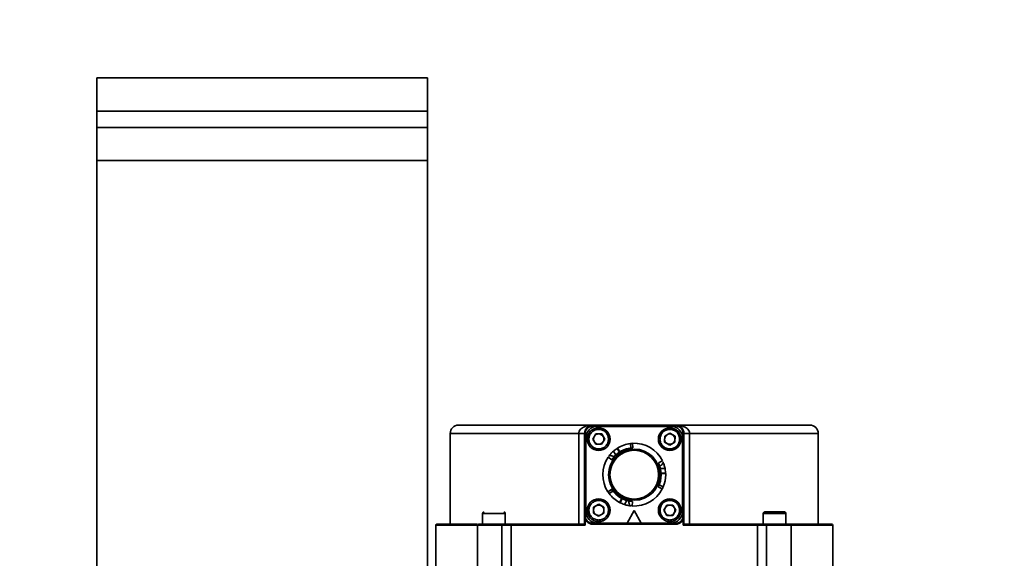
# Model space of a CAD drawing. Header units: millimetres. Extents: x -10540 to 6039, y -7467 to 6433.
# Tile 28 of 179: x -4950 to -4712, y -1958 to -1827. Entities that reach past the tile are written whole.
import ezdxf

# ---------------------------------------------------------------- set-up
doc = ezdxf.new("R2010")
doc.units = ezdxf.units.MM
doc.header["$LTSCALE"] = 8
doc.header["$PDSIZE"] = -1
doc.layers.get('Defpoints').update_dxf_attribs({"true_color": 0x5e5e5e})
doc.layers.add('2细线层', color=4, linetype='Continuous', lineweight=13)
doc.dimstyles.new('ISO-25', dxfattribs={"dimscale": 20, "dimtxt": 5, "dimasz": 6, "dimexe": 6, "dimexo": 0.625, "dimtad": 1, "dimtoh": 1, "dimdec": 0, "dimtxsty": 'Standard', "dimcen": 2.5, "dimclrd": 1, "dimclre": 1, "dimclrt": 4, "dimadec": 1, "dimazin": 2, "dimtfac": 1, "dimtdec": 0, "dimtmove": 0, "dimatfit": 0, "dimfxl": 1, "dimarcsym": 0})

# ---------------------------------------------------------------- blocks, each defined once
blk = doc.blocks.new('*D101')
at = {"layer": '2细线层', "color": 1, "linetype": 'ByBlock', "lineweight": -2, "transparency": 16777216}
blk.add_line((-5001.18, -2333.27), (-2056.74, -1489.33), dxfattribs=at)
at = {"layer": '2细线层', "color": 1, "linetype": 'ByBlock', "transparency": 16777216}
blk.add_solid([(-2062.25, -1470.1), (-2051.23, -1508.56), (-1941.38, -1456.27)], dxfattribs=at)
at = {"layer": 'Defpoints', "color": 0, "linetype": 'ByBlock', "transparency": 16777216}
for p in [(-1941.38, -1456.27), (-5001.18, -2333.27)]:
    blk.add_point(p, dxfattribs=at)
at = {"layer": '2细线层', "color": 4, "linetype": 'ByBlock', "transparency": 16777216, "insert": (-3546.18, -1851.22), "char_height": 100, "attachment_point": 5, "rotation": 15.9934}
blk.add_mtext('R3183', dxfattribs=at)

msp = doc.modelspace()

# ---------------------------------------------------------------- linework, layer by layer
at = {"color": 7, "linetype": 'Continuous', "lineweight": 35}
for p, q in [((-4931.18, -1841.27), (-4931.18, -1849.27)), ((-4851.18, -1841.27), (-4931.18, -1841.27)), ((-4851.18, -1849.27), (-4851.18, -1841.27)), ((-4851.18, -1849.27), (-4931.18, -1849.27)), ((-4931.18, -1849.27), (-4931.18, -1853.27)), ((-4851.18, -1853.27), (-4851.18, -1849.27)), ((-4931.18, -1853.27), (-4931.18, -1861.27)), ((-4851.18, -1853.27), (-4931.18, -1853.27)), ((-4851.18, -1861.27), (-4851.18, -1853.27)), ((-4931.18, -1861.27), (-4851.18, -1861.27)), ((-4931.18, -1861.27), (-4931.18, -2053.27)), ((-4851.18, -1963.27), (-4851.18, -1861.27)), ((-4811.18, -1925.27), (-4811.18, -1925.47)), ((-4791.18, -1925.27), (-4811.18, -1925.27)), ((-4811.18, -1925.47), (-4791.18, -1925.47)), ((-4792.28, -1925.57), (-4810.08, -1925.57)), ((-4791.18, -1925.27), (-4791.18, -1925.47)), ((-4845.68, -1927.27), (-4845.68, -1949.27)), ((-4845.68, -1927.27), (-4814.58, -1927.27)), ((-4814.58, -1949.27), (-4814.58, -1927.27)), ((-4813.18, -1927.27), (-4814.58, -1927.27)), ((-4813.18, -1947.27), (-4813.18, -1927.27)), ((-4812.98, -1927.27), (-4813.18, -1927.27)), ((-4812.98, -1927.27), (-4812.98, -1947.27)), ((-4812.88, -1928.37), (-4812.88, -1946.17)), ((-4810.49, -1927.42), (-4811.22, -1928.66)), ((-4811.22, -1928.66), (-4810.51, -1929.92)), ((-4809.05, -1927.42), (-4810.49, -1927.42)), ((-4809.06, -1929.92), (-4808.33, -1928.68)), ((-4808.33, -1928.68), (-4809.05, -1927.42)), ((-4793.82, -1927.94), (-4793.83, -1929.39)), ((-4792.57, -1927.23), (-4793.82, -1927.94)), ((-4791.32, -1927.96), (-4792.57, -1927.23)), ((-4791.33, -1929.4), (-4791.32, -1927.96)), ((-4789.48, -1946.17), (-4789.48, -1928.37)), ((-4789.38, -1947.27), (-4789.38, -1927.27)), ((-4789.38, -1927.27), (-4789.18, -1927.27)), ((-4789.18, -1927.27), (-4789.18, -1947.27)), ((-4787.78, -1927.27), (-4789.18, -1927.27)), ((-4787.78, -1927.27), (-4787.78, -1949.27)), ((-4787.78, -1927.27), (-4756.68, -1927.27)), ((-4756.68, -1949.27), (-4756.68, -1927.27)), ((-4810.51, -1929.92), (-4809.06, -1929.92)), ((-4805.32, -1930.9), (-4804.77, -1931.85)), ((-4804.65, -1931.77), (-4805.2, -1930.82)), ((-4802.04, -1930.83), (-4802.1, -1929.73)), ((-4801.58, -1929.69), (-4801.58, -1929.68)), ((-4801.52, -1930.78), (-4801.58, -1929.69)), ((-4801.58, -1929.69), (-4801.52, -1930.78)), ((-4793.83, -1929.39), (-4792.59, -1930.11)), ((-4792.59, -1930.11), (-4791.33, -1929.4)), ((-4807.49, -1933.04), (-4806.57, -1933.65)), ((-4807.35, -1932.83), (-4807.26, -1932.71)), ((-4805.66, -1932.57), (-4806.23, -1931.59)), ((-4794.36, -1933.91), (-4795.34, -1934.41)), ((-4794.86, -1935.74), (-4793.73, -1935.74)), ((-4794.25, -1934.15), (-4794.19, -1934.28)), ((-4793.73, -1935.74), (-4793.62, -1936.87)), ((-4793.57, -1936.87), (-4794.69, -1936.87)), ((-4794.68, -1937.02), (-4793.58, -1937.02)), ((-4793.58, -1937.02), (-4793.58, -1937.27)), ((-4806.63, -1940.81), (-4807.54, -1941.41)), ((-4795.38, -1940.22), (-4794.41, -1940.71)), ((-4794.41, -1940.71), (-4795.38, -1940.22)), ((-4795.17, -1939.75), (-4794.18, -1940.25)), ((-4794.41, -1940.71), (-4794.4, -1940.71)), ((-4807.54, -1941.41), (-4807.55, -1941.42)), ((-4807.54, -1941.41), (-4806.62, -1940.82)), ((-4806.33, -1941.24), (-4807.25, -1941.84)), ((-4804.2, -1943.02), (-4804.75, -1943.98)), ((-4804.62, -1944.04), (-4804.07, -1943.09)), ((-4811.02, -1945.14), (-4811.03, -1946.59)), ((-4809.77, -1944.43), (-4811.02, -1945.14)), ((-4808.52, -1945.16), (-4809.77, -1944.43)), ((-4808.53, -1946.6), (-4808.52, -1945.16)), ((-4803.01, -1943.51), (-4803.57, -1944.48)), ((-4801.94, -1944.83), (-4802.09, -1944.82)), ((-4801.68, -1944.85), (-4801.62, -1943.76)), ((-4793.29, -1944.62), (-4794.02, -1945.86)), ((-4791.85, -1944.62), (-4793.29, -1944.62)), ((-4791.13, -1945.88), (-4791.85, -1944.62)), ((-4837.87, -1946.65), (-4837.87, -1949.27)), ((-4835.12, -1946.65), (-4837.87, -1946.65)), ((-4832.37, -1946.65), (-4835.12, -1946.65)), ((-4832.37, -1949.27), (-4832.37, -1946.65)), ((-4813.18, -1947.27), (-4812.98, -1947.27)), ((-4813.18, -1949.28), (-4813.18, -1947.27)), ((-4811.03, -1946.59), (-4809.79, -1947.31)), ((-4809.79, -1947.31), (-4808.53, -1946.6)), ((-4802.88, -1948.97), (-4801.18, -1945.97)), ((-4801.18, -1945.97), (-4799.48, -1948.97)), ((-4794.02, -1945.86), (-4793.31, -1947.12)), ((-4793.31, -1947.12), (-4791.86, -1947.12)), ((-4791.86, -1947.12), (-4791.13, -1945.88)), ((-4789.38, -1947.27), (-4789.18, -1947.27)), ((-4789.18, -1947.27), (-4789.18, -1949.28)), ((-4769.99, -1946.65), (-4769.99, -1949.27)), ((-4764.49, -1946.65), (-4769.99, -1946.65)), ((-4764.49, -1949.27), (-4764.49, -1946.65)), ((-4849.18, -1949.47), (-4849.18, -1962.77)), ((-4849.18, -1949.47), (-4839.12, -1949.47)), ((-4839.12, -1949.47), (-4839.12, -1962.77)), ((-4839.12, -1949.47), (-4833.19, -1949.47)), ((-4836.62, -1949.3), (-4836.38, -1949.43)), ((-4833.85, -1949.43), (-4833.62, -1949.3)), ((-4833.19, -1962.77), (-4833.19, -1949.47)), ((-4833.19, -1949.47), (-4830.98, -1949.47)), ((-4833.03, -1949.27), (-4832.37, -1949.27)), ((-4830.98, -1949.47), (-4830.98, -1962.77)), ((-4813.03, -1949.47), (-4830.98, -1949.47)), ((-4813.03, -1949.47), (-4813.03, -1948.03)), ((-4811.18, -1949.07), (-4791.18, -1949.07)), ((-4811.18, -1949.27), (-4811.18, -1949.07)), ((-4811.18, -1949.27), (-4791.18, -1949.27)), ((-4810.08, -1948.97), (-4802.88, -1948.97)), ((-4802.88, -1948.97), (-4799.48, -1948.97)), ((-4799.48, -1948.97), (-4792.28, -1948.97)), ((-4791.18, -1949.07), (-4791.18, -1949.27)), ((-4789.33, -1948.03), (-4789.33, -1949.47)), ((-4771.38, -1949.47), (-4789.33, -1949.47)), ((-4771.38, -1962.77), (-4771.38, -1949.47)), ((-4771.38, -1949.47), (-4769.17, -1949.47)), ((-4769.99, -1949.27), (-4769.34, -1949.27)), ((-4769.17, -1949.47), (-4769.17, -1962.77)), ((-4769.17, -1949.47), (-4763.24, -1949.47)), ((-4768.74, -1949.3), (-4768.5, -1949.43)), ((-4765.97, -1949.43), (-4765.74, -1949.3)), ((-4763.24, -1962.77), (-4763.24, -1949.47)), ((-4763.24, -1949.47), (-4753.18, -1949.47)), ((-4753.18, -1962.77), (-4753.18, -1949.47))]:
    msp.add_line(p, q, dxfattribs=at)
at = {"color": 7, "linetype": 'Continuous', "lineweight": 35, "flags": 128}
for points in [[(-4833.19, -1949.47), (-4833.19, -1949.43), (-4833.19, -1949.39), (-4833.2, -1949.36), (-4833.22, -1949.33), (-4833.23, -1949.3), (-4833.25, -1949.29), (-4833.26, -1949.27), (-4833.28, -1949.27)], [(-4830.98, -1949.47), (-4830.98, -1949.43), (-4830.97, -1949.39), (-4830.96, -1949.36), (-4830.94, -1949.33), (-4830.92, -1949.3), (-4830.9, -1949.29), (-4830.88, -1949.27), (-4830.86, -1949.27)], [(-4771.38, -1949.47), (-4771.38, -1949.43), (-4771.38, -1949.39), (-4771.4, -1949.36), (-4771.41, -1949.33), (-4771.43, -1949.3), (-4771.45, -1949.29), (-4771.48, -1949.27), (-4771.5, -1949.27)], [(-4769.17, -1949.47), (-4769.17, -1949.43), (-4769.16, -1949.39), (-4769.15, -1949.36), (-4769.14, -1949.33), (-4769.12, -1949.3), (-4769.11, -1949.29), (-4769.09, -1949.27), (-4769.07, -1949.27)]]:
    msp.add_lwpolyline(points, dxfattribs=at)
at = {"color": 7, "linetype": 'Continuous', "lineweight": 35}
for centre, radius in [((-4809.78, -1928.67), 2.75), ((-4792.58, -1928.67), 2.75), ((-4801.18, -1937.27), 6.2), ((-4801.18, -1937.27), 5.9), ((-4809.78, -1945.87), 2.75), ((-4792.58, -1945.87), 2.75)]:
    msp.add_circle(centre, radius, dxfattribs=at)
for centre, radius, start, end in [((-4843.68, -1927.27), 2, 90, 180), ((-4811.18, -1927.27), 2, 90, 180), ((-4810.08, -1928.37), 2.8, 90, 180), ((-4792.28, -1928.37), 2.8, 0, 90), ((-4791.18, -1927.27), 2, 0, 90), ((-4758.68, -1927.27), 2, 0, 90), ((-4809.78, -1928.67), 1.25, 149.7016, 209.7016), ((-4809.78, -1928.67), 1.25, 89.7016, 149.7016), ((-4809.78, -1928.67), 1.25, 29.7016, 89.7016), ((-4809.78, -1928.67), 1.25, 329.7016, 29.7016), ((-4792.58, -1928.67), 1.25, 119.7016, 179.7016), ((-4792.58, -1928.67), 1.25, 179.7016, 239.7016), ((-4792.58, -1928.67), 1.25, 59.7016, 119.7016), ((-4792.58, -1928.67), 1.25, 299.7016, 359.7016), ((-4792.58, -1928.67), 1.25, 359.7016, 59.7016), ((-4809.78, -1928.67), 1.25, 209.7016, 269.7016), ((-4809.78, -1928.67), 1.25, 269.7016, 329.7016), ((-4801.18, -1937.27), 6.5, 93.0382, 146.1131), ((-4801.18, -1937.27), 7.6, 123.0403, 131.6505), ((-4801.18, -1937.27), 7.6, 96.9421, 121.9265), ((-4801.18, -1937.27), 7.6, 26.2127, 93.0615), ((-4792.58, -1928.67), 1.25, 239.7016, 299.7016), ((-4801.18, -1937.27), 7.6, 146.2127, 213.0615), ((-4801.18, -1937.27), 6.5, 333.0382, 26.1131), ((-4801.18, -1937.27), 7.6, 336.9421, 0), ((-4801.18, -1937.27), 6.5, 213.0382, 266.1131), ((-4801.18, -1937.27), 7.6, 266.2127, 333.0615), ((-4801.18, -1937.27), 7.6, 216.9421, 241.9265), ((-4809.78, -1945.87), 1.25, 119.7016, 179.7016), ((-4809.78, -1945.87), 1.25, 59.7016, 119.7016), ((-4809.78, -1945.87), 1.25, 359.7016, 59.7016), ((-4801.18, -1937.27), 7.6, 243.0403, 251.6505), ((-4792.58, -1945.87), 1.25, 149.7016, 209.7016), ((-4792.58, -1945.87), 1.25, 89.7016, 149.7016), ((-4792.58, -1945.87), 1.25, 29.7016, 89.7016), ((-4792.58, -1945.87), 1.25, 329.7016, 29.7016), ((-4837.49, -1946.65), 0.375, 90, 180), ((-4832.74, -1946.65), 0.375, 0, 90), ((-4811.18, -1947.27), 2, 180, 270), ((-4810.08, -1946.17), 2.8, 180, 270), ((-4809.78, -1945.87), 1.25, 179.7016, 239.7016), ((-4809.78, -1945.87), 1.25, 239.7016, 299.7016), ((-4809.78, -1945.87), 1.25, 299.7016, 359.7016), ((-4792.58, -1945.87), 1.25, 209.7016, 269.7016), ((-4792.58, -1945.87), 1.25, 269.7016, 329.7016), ((-4792.28, -1946.17), 2.8, 270, 0), ((-4791.18, -1947.27), 2, 270, 0), ((-4769.61, -1946.65), 0.375, 90, 180), ((-4764.86, -1946.65), 0.375, 0, 90), ((-4848.98, -1949.47), 0.2, 90, 180), ((-4838.92, -1949.47), 0.2, 90, 180), ((-4763.44, -1949.47), 0.2, 0, 90), ((-4753.38, -1949.47), 0.2, 0, 90)]:
    msp.add_arc(centre, radius, start, end, dxfattribs=at)
for points, knots in [([(-4811.18, -1925.27), (-4812.62, -1925.27), (-4815.54, -1925.27), (-4819.77, -1925.27), (-4824.59, -1925.27), (-4829.73, -1925.27), (-4834.19, -1925.27), (-4837.45, -1925.27), (-4839.76, -1925.27), (-4841.54, -1925.27), (-4842.78, -1925.27), (-4843.54, -1925.27), (-4843.63, -1925.27), (-4843.68, -1925.27)], [0, 0, 0, 0, 0.0792531, 0.1602605, 0.2429093, 0.370462, 0.499912, 0.5862438, 0.6720171, 0.7570907, 0.8397312, 0.9207427, 1, 1, 1, 1]), ([(-4814.58, -1927.27), (-4814.57, -1927.18), (-4814.56, -1927.01), (-4814.44, -1926.65), (-4814.06, -1926.11), (-4813.26, -1925.63), (-4812.24, -1925.32), (-4811.53, -1925.29), (-4811.18, -1925.27)], [0, 0, 0, 0, 0.057887, 0.118005, 0.250707, 0.499549, 0.75012, 1, 1, 1, 1]), ([(-4812.98, -1927.27), (-4812.95, -1927.04), (-4812.92, -1926.69), (-4812.69, -1926.28), (-4812.46, -1925.99), (-4812.17, -1925.76), (-4811.75, -1925.53), (-4811.4, -1925.49), (-4811.18, -1925.47)], [0, 0, 0, 0, 0.239443, 0.369817, 0.5, 0.630374, 0.760557, 1, 1, 1, 1]), ([(-4812.15, -1928.66), (-4812.12, -1928.36), (-4812.07, -1927.9), (-4811.77, -1927.35), (-4811.46, -1926.97), (-4811.08, -1926.66), (-4810.53, -1926.38), (-4809.76, -1926.24), (-4809.01, -1926.39), (-4808.45, -1926.68), (-4808.08, -1926.99), (-4807.77, -1927.37), (-4807.48, -1927.92), (-4807.43, -1928.38), (-4807.4, -1928.68)], [0, 0, 0, 0, 0.119721, 0.184825, 0.25, 0.315103, 0.380279, 0.5, 0.619721, 0.684825, 0.75, 0.815103, 0.880279, 1, 1, 1, 1]), ([(-4792.59, -1931.05), (-4792.89, -1931.01), (-4793.35, -1930.96), (-4793.9, -1930.66), (-4794.28, -1930.35), (-4794.58, -1929.97), (-4794.87, -1929.42), (-4795.01, -1928.66), (-4794.86, -1927.9), (-4794.57, -1927.35), (-4794.26, -1926.97), (-4793.88, -1926.67), (-4793.33, -1926.37), (-4792.86, -1926.33), (-4792.57, -1926.3)], [0, 0, 0, 0, 0.119721, 0.184825, 0.25, 0.315103, 0.380279, 0.5, 0.619721, 0.684825, 0.75, 0.815103, 0.880279, 1, 1, 1, 1]), ([(-4792.57, -1926.3), (-4792.27, -1926.33), (-4791.81, -1926.38), (-4791.25, -1926.68), (-4790.88, -1926.99), (-4790.57, -1927.37), (-4790.29, -1927.92), (-4790.14, -1928.68), (-4790.3, -1929.44), (-4790.58, -1929.99), (-4790.9, -1930.37), (-4791.27, -1930.68), (-4791.83, -1930.97), (-4792.29, -1931.02), (-4792.59, -1931.05)], [0, 0, 0, 0, 0.119721, 0.184825, 0.25, 0.315103, 0.380279, 0.5, 0.619721, 0.684825, 0.75, 0.815103, 0.880279, 1, 1, 1, 1]), ([(-4791.18, -1925.27), (-4790.82, -1925.29), (-4790.12, -1925.32), (-4789.09, -1925.63), (-4788.3, -1926.11), (-4787.92, -1926.65), (-4787.8, -1927.01), (-4787.79, -1927.18), (-4787.78, -1927.27)], [0, 0, 0, 0, 0.24984, 0.500424, 0.749279, 0.881985, 0.942108, 1, 1, 1, 1]), ([(-4758.68, -1925.27), (-4758.72, -1925.27), (-4758.82, -1925.27), (-4759.57, -1925.27), (-4761.03, -1925.27), (-4763.59, -1925.27), (-4767.16, -1925.27), (-4770.94, -1925.27), (-4774.56, -1925.27), (-4778.47, -1925.27), (-4782.58, -1925.27), (-4786.81, -1925.27), (-4789.73, -1925.27), (-4791.18, -1925.27)], [0, 0, 0, 0, 0.0792531, 0.1602605, 0.2429093, 0.370462, 0.499912, 0.5862438, 0.6720171, 0.7570907, 0.8397312, 0.9207427, 1, 1, 1, 1]), ([(-4789.38, -1927.27), (-4789.4, -1927.04), (-4789.44, -1926.69), (-4789.66, -1926.28), (-4789.9, -1925.99), (-4790.18, -1925.76), (-4790.6, -1925.53), (-4790.95, -1925.49), (-4791.18, -1925.47)], [0, 0, 0, 0, 0.239443, 0.369626, 0.5, 0.630183, 0.760557, 1, 1, 1, 1]), ([(-4807.4, -1928.68), (-4807.44, -1928.98), (-4807.49, -1929.44), (-4807.79, -1929.99), (-4808.1, -1930.37), (-4808.47, -1930.68), (-4809.03, -1930.96), (-4809.79, -1931.1), (-4810.55, -1930.95), (-4811.1, -1930.66), (-4811.48, -1930.35), (-4811.78, -1929.97), (-4812.08, -1929.42), (-4812.12, -1928.96), (-4812.15, -1928.66)], [0, 0, 0, 0, 0.119721, 0.184825, 0.25, 0.315103, 0.380279, 0.5, 0.619721, 0.684825, 0.75, 0.815103, 0.880279, 1, 1, 1, 1]), ([(-4805.32, -1930.9), (-4805.32, -1930.9), (-4805.31, -1930.89), (-4805.27, -1930.86), (-4805.22, -1930.83), (-4805.2, -1930.82)], [0, 0, 0, 0, 0.3387462, 0.6774814, 1, 1, 1, 1]), ([(-4802.1, -1929.73), (-4802, -1929.72), (-4801.81, -1929.7), (-4801.63, -1929.68), (-4801.6, -1929.68), (-4801.58, -1929.68)], [0, 0, 0, 0, 0.325529, 0.650881, 1, 1, 1, 1]), ([(-4807.26, -1932.71), (-4807.15, -1932.57), (-4806.93, -1932.27), (-4806.47, -1931.82), (-4806.23, -1931.59)], [0, 0, 0, 0, 0.482487, 1, 1, 1, 1]), ([(-4806, -1932.91), (-4806.26, -1932.82), (-4806.65, -1932.69), (-4807.07, -1932.64), (-4807.2, -1932.69), (-4807.26, -1932.71)], [0, 0, 0, 0, 0.499625, 0.748872, 1, 1, 1, 1]), ([(-4794.99, -1935.27), (-4794.78, -1935.09), (-4794.47, -1934.82), (-4794.22, -1934.48), (-4794.2, -1934.35), (-4794.19, -1934.28)], [0, 0, 0, 0, 0.4996246, 0.7488724, 1, 1, 1, 1]), ([(-4794.19, -1934.28), (-4794.12, -1934.45), (-4793.97, -1934.79), (-4793.82, -1935.41), (-4793.73, -1935.74)], [0, 0, 0, 0, 0.482487, 1, 1, 1, 1]), ([(-4793.59, -1936.87), (-4793.59, -1936.87), (-4793.59, -1936.86), (-4793.59, -1936.88), (-4793.58, -1936.93), (-4793.58, -1936.99), (-4793.58, -1937.02)], [0, 0, 0, 0, 0.03154, 0.354002, 0.676718, 1, 1, 1, 1]), ([(-4794.18, -1940.25), (-4794.22, -1940.33), (-4794.3, -1940.51), (-4794.38, -1940.68), (-4794.4, -1940.7), (-4794.4, -1940.71)], [0, 0, 0, 0, 0.325529, 0.650881, 1, 1, 1, 1]), ([(-4807.25, -1941.84), (-4807.31, -1941.76), (-4807.42, -1941.61), (-4807.52, -1941.45), (-4807.54, -1941.43), (-4807.55, -1941.42)], [0, 0, 0, 0, 0.325529, 0.650881, 1, 1, 1, 1]), ([(-4809.79, -1948.25), (-4810.09, -1948.21), (-4810.55, -1948.16), (-4811.1, -1947.86), (-4811.48, -1947.55), (-4811.78, -1947.17), (-4812.07, -1946.62), (-4812.21, -1945.86), (-4812.06, -1945.1), (-4811.77, -1944.55), (-4811.46, -1944.17), (-4811.08, -1943.87), (-4810.53, -1943.57), (-4810.06, -1943.53), (-4809.77, -1943.5)], [0, 0, 0, 0, 0.1197215, 0.1848247, 0.25, 0.3151032, 0.3802785, 0.5, 0.6197215, 0.6848247, 0.75, 0.8151032, 0.8802785, 1, 1, 1, 1]), ([(-4809.77, -1943.5), (-4809.47, -1943.53), (-4809.01, -1943.58), (-4808.45, -1943.88), (-4808.08, -1944.19), (-4807.77, -1944.57), (-4807.49, -1945.12), (-4807.34, -1945.88), (-4807.5, -1946.64), (-4807.78, -1947.19), (-4808.1, -1947.57), (-4808.47, -1947.88), (-4809.03, -1948.17), (-4809.49, -1948.22), (-4809.79, -1948.25)], [0, 0, 0, 0, 0.119721, 0.184825, 0.25, 0.315103, 0.380279, 0.5, 0.619721, 0.684825, 0.75, 0.815103, 0.880279, 1, 1, 1, 1]), ([(-4804.62, -1944.04), (-4804.63, -1944.04), (-4804.63, -1944.04), (-4804.68, -1944.02), (-4804.73, -1943.99), (-4804.75, -1943.98)], [0, 0, 0, 0, 0.338746, 0.677481, 1, 1, 1, 1]), ([(-4802.09, -1944.82), (-4802.26, -1944.79), (-4802.63, -1944.75), (-4803.25, -1944.57), (-4803.57, -1944.48)], [0, 0, 0, 0, 0.482487, 1, 1, 1, 1]), ([(-4802.54, -1943.63), (-4802.49, -1943.9), (-4802.41, -1944.3), (-4802.24, -1944.69), (-4802.14, -1944.77), (-4802.09, -1944.82)], [0, 0, 0, 0, 0.499625, 0.748872, 1, 1, 1, 1]), ([(-4794.95, -1945.86), (-4794.92, -1945.56), (-4794.87, -1945.1), (-4794.57, -1944.55), (-4794.26, -1944.17), (-4793.88, -1943.86), (-4793.33, -1943.58), (-4792.56, -1943.44), (-4791.81, -1943.59), (-4791.25, -1943.88), (-4790.88, -1944.19), (-4790.57, -1944.57), (-4790.28, -1945.12), (-4790.23, -1945.58), (-4790.2, -1945.88)], [0, 0, 0, 0, 0.119721, 0.184825, 0.25, 0.315103, 0.380279, 0.5, 0.619721, 0.684825, 0.75, 0.815103, 0.880279, 1, 1, 1, 1]), ([(-4812.98, -1947.27), (-4812.95, -1947.5), (-4812.92, -1947.85), (-4812.69, -1948.27), (-4812.46, -1948.55), (-4812.17, -1948.78), (-4811.75, -1949.01), (-4811.4, -1949.05), (-4811.18, -1949.07)], [0, 0, 0, 0, 0.239443, 0.369626, 0.5, 0.630183, 0.760557, 1, 1, 1, 1]), ([(-4790.2, -1945.88), (-4790.24, -1946.18), (-4790.29, -1946.64), (-4790.59, -1947.19), (-4790.9, -1947.57), (-4791.27, -1947.88), (-4791.83, -1948.16), (-4792.59, -1948.3), (-4793.35, -1948.15), (-4793.9, -1947.86), (-4794.28, -1947.55), (-4794.58, -1947.17), (-4794.88, -1946.62), (-4794.92, -1946.16), (-4794.95, -1945.86)], [0, 0, 0, 0, 0.1197215, 0.1848247, 0.25, 0.3151032, 0.3802785, 0.5, 0.6197215, 0.6848247, 0.75, 0.8151032, 0.8802785, 1, 1, 1, 1]), ([(-4791.18, -1949.07), (-4790.95, -1949.05), (-4790.6, -1949.01), (-4790.18, -1948.78), (-4789.9, -1948.55), (-4789.66, -1948.27), (-4789.44, -1947.85), (-4789.4, -1947.5), (-4789.38, -1947.27)], [0, 0, 0, 0, 0.239443, 0.369626, 0.5, 0.630183, 0.760557, 1, 1, 1, 1]), ([(-4764.86, -1946.27), (-4764.89, -1946.27), (-4764.94, -1946.27), (-4765.24, -1946.27), (-4765.54, -1946.27), (-4765.92, -1946.27), (-4766.48, -1946.27), (-4767.24, -1946.27), (-4768, -1946.27), (-4768.55, -1946.27), (-4768.93, -1946.27), (-4769.23, -1946.27), (-4769.53, -1946.27), (-4769.58, -1946.27), (-4769.61, -1946.27)], [0, 0, 0, 0, 0.119721, 0.184825, 0.25, 0.315103, 0.380279, 0.5, 0.619721, 0.684825, 0.75, 0.815103, 0.880279, 1, 1, 1, 1]), ([(-4839.22, -1949.27), (-4840.03, -1949.27), (-4841.87, -1949.27), (-4844.2, -1949.27), (-4846.28, -1949.27), (-4847.81, -1949.27), (-4848.79, -1949.27), (-4848.92, -1949.27), (-4848.98, -1949.27)], [0, 0, 0, 0, 0.131678, 0.29876, 0.469258, 0.644796, 0.821807, 1, 1, 1, 1]), ([(-4833.28, -1949.27), (-4833.65, -1949.27), (-4834.4, -1949.27), (-4835.66, -1949.27), (-4836.85, -1949.27), (-4837.85, -1949.27), (-4838.56, -1949.27), (-4838.92, -1949.27), (-4838.88, -1949.27), (-4838.87, -1949.27)], [0, 0, 0, 0, 0.151265, 0.310743, 0.470221, 0.621485, 0.77275, 0.932228, 1, 1, 1, 1]), ([(-4830.86, -1949.27), (-4831.03, -1949.27), (-4831.39, -1949.27), (-4832.04, -1949.27), (-4832.7, -1949.27), (-4833.09, -1949.27), (-4833.28, -1949.27)], [0, 0, 0, 0, 0.24454, 0.5, 0.75546, 1, 1, 1, 1]), ([(-4813.18, -1949.27), (-4814.77, -1949.27), (-4817.95, -1949.27), (-4822.51, -1949.27), (-4826.87, -1949.27), (-4829.53, -1949.27), (-4830.86, -1949.27)], [0, 0, 0, 0, 0.249993, 0.5, 0.749993, 1, 1, 1, 1]), ([(-4813.03, -1949.47), (-4813.05, -1949.45), (-4813.09, -1949.41), (-4813.13, -1949.35), (-4813.16, -1949.31), (-4813.18, -1949.29), (-4813.18, -1949.28), (-4813.18, -1949.28)], [0, 0, 0, 0, 0.29538, 0.499945, 0.774838, 0.892968, 1, 1, 1, 1]), ([(-4789.33, -1949.47), (-4789.31, -1949.45), (-4789.27, -1949.41), (-4789.22, -1949.35), (-4789.19, -1949.31), (-4789.18, -1949.29), (-4789.18, -1949.28), (-4789.18, -1949.28)], [0, 0, 0, 0, 0.295332, 0.499923, 0.774815, 0.892953, 1, 1, 1, 1]), ([(-4771.5, -1949.27), (-4772.83, -1949.27), (-4775.49, -1949.27), (-4779.85, -1949.27), (-4784.4, -1949.27), (-4787.59, -1949.27), (-4789.18, -1949.27)], [0, 0, 0, 0, 0.249993, 0.5, 0.749993, 1, 1, 1, 1]), ([(-4769.07, -1949.27), (-4769.26, -1949.27), (-4769.66, -1949.27), (-4770.32, -1949.27), (-4770.96, -1949.27), (-4771.32, -1949.27), (-4771.5, -1949.27)], [0, 0, 0, 0, 0.24454, 0.5, 0.75546, 1, 1, 1, 1]), ([(-4763.44, -1949.27), (-4763.46, -1949.27), (-4763.51, -1949.27), (-4763.9, -1949.27), (-4764.5, -1949.27), (-4765.28, -1949.27), (-4766.19, -1949.27), (-4767.18, -1949.27), (-4768.18, -1949.27), (-4768.78, -1949.27), (-4769.07, -1949.27)], [0, 0, 0, 0, 0.122874, 0.25, 0.377126, 0.5, 0.622874, 0.75, 0.877126, 1, 1, 1, 1]), ([(-4753.38, -1949.27), (-4753.5, -1949.27), (-4753.76, -1949.27), (-4755.85, -1949.27), (-4758.97, -1949.27), (-4761.99, -1949.27), (-4763.44, -1949.27)], [0, 0, 0, 0, 0.252089, 0.507754, 0.76342, 1, 1, 1, 1])]:
    msp.add_open_spline(points, degree=3, knots=knots, dxfattribs=at)
at = {"layer": '2细线层', "color": 4, "linetype": 'ByBlock'}
msp.add_circle((-5001.18, -2333.27), 1008, dxfattribs=at)

# ---------------------------------------------------------------- dimensions: what is measured, and where the dimension line sits
dim = msp.add_radius_dim(center=(-5001.18, -2333.27), mpoint=(-1941.38, -1456.27), dimstyle='ISO-25', dxfattribs=at)
dim.commit()
dim.dimension.update_dxf_attribs({"geometry": '*D101', "text_midpoint": (-3546.18, -1851.22)})

doc.saveas('drawing.dxf')
